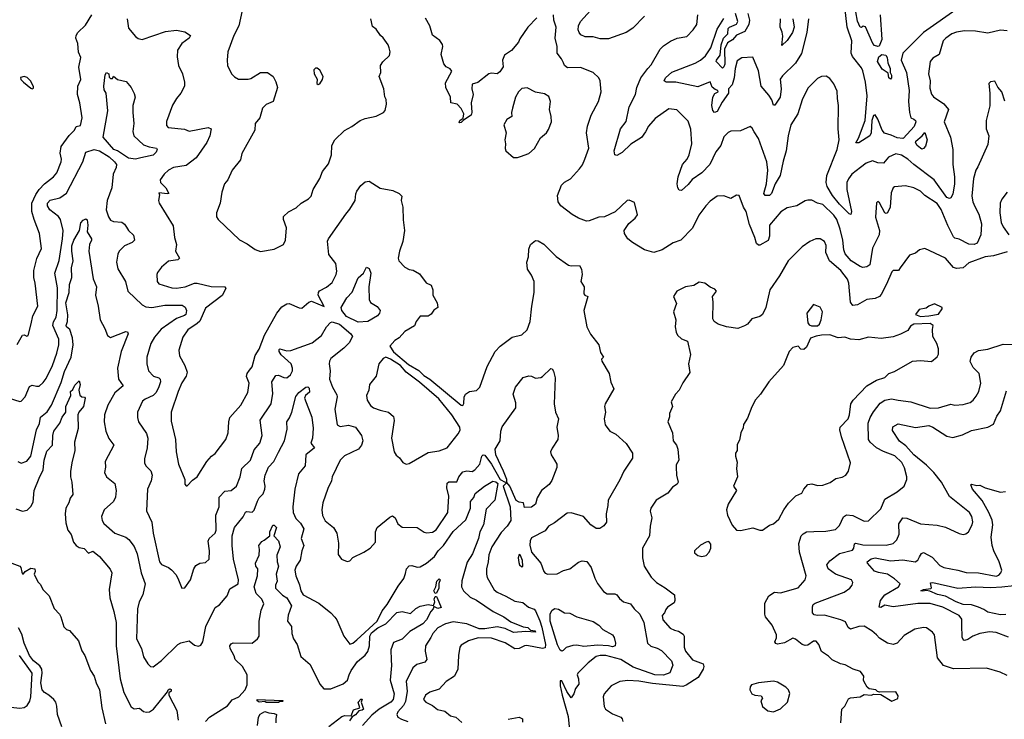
# Model space of a CAD drawing. Extents: x 1245432 to 1420865, y 606325 to 671314.
# Tile 207 of 256: x 1347784 to 1354944, y 630190 to 635279. Entities that reach past the tile are written whole.
import ezdxf

# ---------------------------------------------------------------- set-up
doc = ezdxf.new("R2010")
doc.units = 0

msp = doc.modelspace()

# ---------------------------------------------------------------- linework, layer by layer
at = {"layer": '0CON20XD'}
for points in [[(1354615, 635366.9), (1354355, 635184.6), (1354205.3, 635035), (1354194.7, 634985), (1354233.3, 634895), (1354252.8, 634765), (1354247.4, 634685), (1354253.3, 634603.3), (1354264.2, 634564.2), (1354286.2, 634555), (1354298.8, 634545), (1354301.2, 634535), (1354287.1, 634502.9), (1354211.7, 634418.3), (1354205, 634414), (1354165, 634418.9), (1354120, 634440), (1354072.5, 634452.5), (1354054.3, 634475), (1354025, 634556), (1354005, 634586.2), (1353993.3, 634583.3), (1353981.3, 634545), (1353975, 634456.7), (1353965, 634433.3), (1353885, 634384.3), (1353864.4, 634384.4), (1353883.8, 634416.2), (1353932, 634545), (1353945.2, 634725), (1353934.9, 634825), (1353915, 634906.5), (1353905, 634927.8), (1353840.6, 635010.6), (1353830.9, 635035), (1353836, 635125), (1353800, 635225), (1353781.4, 635395)], [(1347765, 632916.2), (1347805, 632983.8), (1347815, 632986.7), (1347835, 632976.7), (1347845, 632982.5), (1347867, 633067), (1347880, 633125), (1347914.4, 633195.6), (1347896.8, 633363.2), (1347886.5, 633405), (1347885.5, 633455.5), (1347907, 633543), (1347942.2, 633615), (1347928.5, 633725), (1347888.4, 633825), (1347872.8, 633885), (1347871.8, 633945), (1347901.3, 634008.7), (1347926.1, 634043.9), (1347964.7, 634085.3), (1348028.6, 634135), (1348054.2, 634165), (1348084.3, 634245.7), (1348087.1, 634265), (1348078, 634308), (1348085, 634356.7), (1348142.5, 634437.5), (1348182, 634475), (1348195, 634502.5), (1348225, 634510), (1348238.1, 634565), (1348221.5, 634675), (1348203.2, 634735), (1348206.9, 634795), (1348227.5, 634845), (1348213.8, 634933.8), (1348227.2, 635005), (1348212.2, 635042.2), (1348207.1, 635105), (1348192.5, 635145), (1348193.3, 635165), (1348205.6, 635185), (1348261.9, 635238.1), (1348308.5, 635315)], [(1349402.1, 635345), (1349376.9, 635233.1), (1349341.5, 635165), (1349298.1, 635045), (1349291.4, 634985), (1349294.4, 634945), (1349324.2, 634885), (1349344.5, 634864.5), (1349375, 634845.8), (1349445, 634845.8), (1349465, 634850.8), (1349535, 634895.6), (1349585, 634896), (1349626, 634865), (1349646.6, 634826.6), (1349657.5, 634785), (1349625.8, 634685), (1349575, 634661.4), (1349550, 634635), (1349529.2, 634565), (1349495.8, 634525), (1349492.9, 634475), (1349399.4, 634305), (1349390.3, 634259.7), (1349327.5, 634185), (1349296, 634115), (1349274, 634085), (1349254.4, 634025.6), (1349241.4, 633945), (1349215.7, 633875), (1349215.5, 633845), (1349226.7, 633825), (1349383, 633677), (1349438.6, 633648.6), (1349495, 633606.6), (1349535, 633593.3), (1349635, 633610), (1349702.5, 633645), (1349716.7, 633675), (1349722.9, 633765), (1349700.8, 633825), (1349702.3, 633847.7), (1349737.7, 633882.3), (1349795, 633910), (1349830, 633945), (1349883.2, 633976.8), (1349902, 633995), (1349917.1, 634045), (1349966.7, 634125), (1349986.3, 634173.7), (1350028.6, 634231.4), (1350051.4, 634295), (1350054.3, 634365), (1350074.6, 634405.4), (1350146.7, 634473.3), (1350198.8, 634501.2), (1350258.8, 634545), (1350295, 634559.2), (1350375, 634576.2), (1350430, 634605), (1350441.7, 634618.3), (1350451.2, 634665), (1350449.2, 634699.2), (1350438.6, 634718.6), (1350431.2, 634775), (1350398, 634865), (1350408.8, 634895), (1350408, 634945), (1350425, 634973.3), (1350472.3, 635017.7), (1350477.5, 635045), (1350470.8, 635075), (1350464, 635095), (1350426.8, 635146.8), (1350406.2, 635165), (1350375, 635211.2), (1350349.5, 635229.5), (1350336.8, 635285)], [(1354947, 634687), (1354925.7, 634755), (1354897.7, 634787.7), (1354875, 634832.5), (1354843, 634827), (1354830, 634815), (1354838.8, 634745), (1354838.3, 634651.7), (1354812.5, 634545), (1354812.5, 634485), (1354830, 634435), (1354825, 634370), (1354752.2, 634207.8), (1354736.5, 634185), (1354720.7, 634125), (1354707.5, 633995), (1354714, 633955), (1354729.7, 633919.7), (1354758, 633865), (1354777, 633795), (1354773.8, 633715), (1354746.2, 633653.8), (1354725, 633644.8), (1354685, 633647.1), (1354615, 633683.3), (1354585, 633690), (1354575, 633699.4), (1354532.2, 633782.2), (1354485, 633898.6), (1354455, 633941.1), (1354365, 633999.2), (1354335, 634031.4), (1354285.3, 634055.3), (1354225, 634070), (1354145, 634062.9), (1354134.7, 634055.3), (1354121.2, 634018.8), (1354114.1, 633915), (1354095, 633873.3), (1354085, 633868.8), (1354075, 633873.8), (1354035, 633947.5), (1354025, 633956.2), (1354015, 633947.5), (1354006.8, 633843.2), (1354036.4, 633745), (1354034.3, 633715), (1353985, 633616.2), (1353966.7, 633496.7), (1353945, 633482), (1353915, 633477.5), (1353895, 633482.9), (1353831.1, 633525), (1353786.9, 633575), (1353775.8, 633605), (1353769.8, 633675), (1353751, 633755), (1353725, 633825.5), (1353705, 633857.7), (1353625, 633934.4), (1353585, 633944.3), (1353545, 633966), (1353515, 633967.5), (1353495, 633960.8), (1353435, 633924), (1353365, 633910), (1353318.9, 633881.1), (1353236.7, 633785), (1353237.2, 633705), (1353226.2, 633673.8), (1353165, 633640), (1353155, 633639.4), (1353140.5, 633650.5), (1353130.3, 633695), (1353089.7, 633789.7), (1353066.2, 633885), (1353048.2, 633915), (1353015, 634000), (1352995, 634002), (1352955, 633978.8), (1352905, 633998), (1352855.8, 633994.2), (1352805, 633960), (1352772.5, 633925), (1352723, 633857), (1352676.9, 633763.1), (1352590.8, 633675), (1352534.5, 633655.5), (1352454.4, 633605.6), (1352395, 633586), (1352326, 633606), (1352238.9, 633658.9), (1352206.7, 633685), (1352181.2, 633725), (1352180, 633745), (1352212.7, 633797.3), (1352260, 633835), (1352275, 633860), (1352255, 633950), (1352216.4, 633966.4), (1352200, 633965), (1352115, 633882.2), (1352035.7, 633844.3), (1351995, 633843.1), (1351925, 633815.8), (1351905, 633814.2), (1351846.1, 633836.1), (1351801.6, 633861.6), (1351718, 633925), (1351698.8, 633955), (1351695, 634000), (1351722.9, 634075), (1351745, 634097.5), (1351788.3, 634121.7), (1351855.5, 634194.5), (1351877.4, 634222.6), (1351894.4, 634265.6), (1351922.9, 634345), (1351904.4, 634455), (1351913.1, 634505), (1351940, 634585), (1351992.9, 634685), (1352010.8, 634755), (1352005.8, 634835), (1351994, 634855), (1351953.8, 634895), (1351860.9, 634930.9), (1351767.6, 634927.6), (1351744.6, 634944.6), (1351736.9, 634965), (1351722.9, 634995), (1351692.2, 635035), (1351691.9, 635085), (1351678.6, 635145), (1351684.2, 635225), (1351668, 635275), (1351666.2, 635315)], [(1352328, 635305), (1352242.5, 635217.5), (1352193.8, 635186.2), (1352065, 635140.7), (1352005, 635140.7), (1351955, 635153.8), (1351895, 635153.6), (1351865, 635167.8), (1351851.8, 635185), (1351845.5, 635205), (1351847.5, 635235), (1351862.5, 635265), (1351958.5, 635371.5)], [(1354965, 635198.8), (1354915, 635203.6), (1354825, 635181.4), (1354734.7, 635194.7), (1354655, 635198.4), (1354595, 635188.8), (1354561.1, 635175), (1354517.8, 635145), (1354500, 635125), (1354470, 635025), (1354425, 634998.1), (1354404.7, 634975.3), (1354393.1, 634885), (1354403.5, 634835), (1354401.4, 634781.4), (1354415, 634736.2), (1354428.7, 634718.7), (1354505, 634668), (1354536.6, 634626.6), (1354505.7, 634535), (1354551.8, 634425), (1354569.4, 634335), (1354570.4, 634225), (1354582.2, 634135), (1354581.7, 634085), (1354570.3, 634009.8), (1354555, 633983.1), (1354545, 633978.2), (1354525, 633984.6), (1354433.3, 634115), (1354286.4, 634226.4), (1354240.9, 634265), (1354195, 634293.3), (1354155, 634304.4), (1354101.7, 634278.3), (1354065, 634235.8), (1354025, 634238.1), (1353985, 634251.5), (1353940, 634235), (1353897.5, 634205), (1353835.7, 634155), (1353809.5, 634120.5), (1353799.6, 634095), (1353798.9, 634045), (1353832.9, 633885), (1353827.3, 633862.7), (1353815, 633866), (1353745, 633937.5), (1353695, 634000.4), (1353655.9, 634065), (1353648.7, 634095), (1353653.2, 634146.8), (1353727.9, 634335), (1353741.9, 634405), (1353735.7, 634485), (1353738, 634655), (1353731.4, 634705), (1353729.1, 634759.1), (1353705, 634813.3), (1353675, 634851.2), (1353647.3, 634867.3), (1353614.3, 634865.7), (1353585, 634850), (1353515, 634782), (1353472.9, 634695), (1353441.5, 634595), (1353391.1, 634515), (1353371.5, 634435), (1353357.5, 634325), (1353335, 634250), (1353314.7, 634145), (1353278.1, 634085), (1353250, 634015), (1353235, 634000), (1353205, 634001.2), (1353196, 634016), (1353213.1, 634085), (1353224.7, 634185), (1353216.7, 634245), (1353156.8, 634415), (1353123.7, 634463.7), (1353110.3, 634490.3), (1353095, 634503.3), (1353025, 634470), (1352955, 634467.5), (1352935, 634459.2), (1352905, 634428), (1352881.2, 634365), (1352845, 634316.9), (1352803.1, 634226.9), (1352744.3, 634165.7), (1352672.9, 634117.1), (1352645, 634081.4), (1352595, 634036.2), (1352579.3, 634039.3), (1352570, 634055), (1352565.8, 634085), (1352571.1, 634135), (1352604.6, 634225.4), (1352636.7, 634265), (1352652.2, 634295), (1352672.1, 634375), (1352663.6, 634483.6), (1352645, 634540), (1352562.9, 634622.9), (1352505, 634630), (1352405, 634561.4), (1352356.7, 634505), (1352334.2, 634464.2), (1352305, 634423.1), (1352227.6, 634372.4), (1352165, 634314), (1352125, 634290), (1352112.5, 634295), (1352106.2, 634325), (1352152.5, 634485), (1352192.6, 634537.4), (1352216.1, 634645), (1352261.5, 634735), (1352272.3, 634785), (1352301.2, 634855), (1352350.5, 634925), (1352375, 634950), (1352442.2, 635065), (1352465, 635090), (1352517, 635123), (1352565, 635144.3), (1352635, 635155.8), (1352681.4, 635205), (1352706.9, 635245), (1352715.7, 635314.3)], [(1352895, 634926.4), (1352849.2, 634975), (1352849.5, 634985), (1352878.1, 635021.9), (1352885.7, 635095.7), (1352902.6, 635145), (1352932.2, 635175), (1352934.8, 635215.2), (1352945, 635225.6), (1352995, 635247.3), (1353006.1, 635265), (1352988.3, 635325)], [(1353077.7, 635325), (1353091.5, 635275), (1353086.9, 635245), (1353056.3, 635193.7), (1352995, 635166.5), (1352967, 635133), (1352930.2, 635109.8), (1352907.7, 635065), (1352911, 634955), (1352905, 634936.1), (1352895, 634926.4)], [(1354041.6, 635315), (1354051.8, 635135), (1354033.5, 635086.5), (1354023, 635083), (1353998.8, 635091.2), (1353987.6, 635105), (1353935, 635226.2), (1353917, 635233), (1353905, 635221.2), (1353895, 635224.3), (1353875, 635267.5), (1353863, 635335)], [(1348564.6, 635285), (1348575, 635218), (1348625, 635155.8), (1348645, 635141.9), (1348675, 635134.5), (1348845, 635193.1), (1348925, 635203.6), (1348985, 635191.5), (1349026.2, 635165), (1349016.9, 635145), (1348962.1, 635105), (1348932.3, 635057.7), (1348927.6, 635007.6), (1348938, 634945), (1348967.5, 634885), (1348981.9, 634825), (1348981.4, 634795), (1348955.7, 634745), (1348923.3, 634706.7), (1348895, 634656.7), (1348852.2, 634537.8), (1348850.3, 634510.3), (1348863.8, 634493.8), (1348982.1, 634482.1), (1349015, 634467.1), (1349155, 634494.2), (1349175.8, 634485), (1349166.9, 634435), (1349144.2, 634385), (1349066.3, 634273.7), (1348995, 634218.9), (1348902.5, 634205), (1348865, 634185.6), (1348833.1, 634155), (1348805.7, 634115), (1348807.1, 634095), (1348845.5, 634055), (1348868, 634015), (1348858.6, 634011.4), (1348795, 634020), (1348800, 634005), (1348794, 633965), (1348797.5, 633945), (1348900.1, 633780.1), (1348908.9, 633695), (1348923.5, 633645), (1348916.5, 633595), (1348946.2, 633545), (1348933.4, 633533.4), (1348865, 633523.8), (1348815, 633480), (1348785, 633440.5), (1348780.3, 633425), (1348783.1, 633375), (1348795, 633357.5), (1348888.8, 633328.8), (1348925, 633325.7), (1348988, 633335), (1349055, 633362.1), (1349075, 633363.6), (1349175, 633339.1), (1349275, 633337.1), (1349282, 633325), (1349256.3, 633273.7), (1349135, 633180.9), (1349092.8, 633087.2), (1349075, 633068.4), (1349007.4, 633022.6), (1348970.9, 632969.1), (1348939.6, 632875), (1348945.5, 632835), (1348984.2, 632764.2), (1349000.4, 632715), (1348993.2, 632686.8), (1348961.7, 632638.3), (1348935, 632573.8), (1348886.2, 632425), (1348885, 632360), (1348917.1, 632225), (1348922.5, 632135), (1348938.6, 632045), (1348984, 631935), (1348985, 631900), (1348995, 631887.5), (1349001.7, 631888.3), (1349040.3, 631929.7), (1349073.8, 631955), (1349145, 632066), (1349178.8, 632105), (1349205, 632124), (1349281.9, 632225), (1349300.6, 632275), (1349303.6, 632355), (1349311.8, 632385), (1349392.2, 632475), (1349442.4, 632567.6), (1349451.5, 632635), (1349432.5, 632685), (1349437.1, 632705), (1349455, 632728.9), (1349474.4, 632755), (1349495, 632836.7), (1349525, 632883.8), (1349564.8, 632985.2), (1349653.6, 633145), (1349690.4, 633189.6), (1349725, 633212), (1349744.1, 633215.9), (1349815, 633184), (1349835, 633182), (1349885, 633225.6), (1349905, 633232.9), (1349996.8, 633193.2), (1349954.2, 633275), (1349955.8, 633295), (1349963.5, 633306.5), (1350015, 633332.9), (1350055, 633367.5), (1350085.7, 633425), (1350090.9, 633449.1), (1350081.9, 633505), (1350030.7, 633570.7), (1350021.9, 633668.1), (1350028, 633685), (1350155.4, 633864.6), (1350185, 633901.2), (1350222.9, 633965), (1350226.8, 634013.2), (1350235, 634031.2), (1350265, 634073.8), (1350295, 634098.8), (1350325, 634103.3), (1350405, 634053.8), (1350497.7, 634037.7), (1350542.5, 634015), (1350562.5, 633995), (1350556.7, 633965), (1350570, 633915), (1350572.4, 633822.4), (1350582.2, 633745), (1350570, 633665), (1350544.6, 633595.4), (1350535.7, 633545), (1350540, 633525), (1350585, 633480), (1350615, 633462.5), (1350645, 633456.7), (1350690.5, 633430.5), (1350738.8, 633365), (1350775, 633347.5), (1350787.1, 633315), (1350788.1, 633275), (1350818.7, 633218.7), (1350824.3, 633185.7), (1350794, 633166), (1350775, 633138.1), (1350755, 633122.5), (1350695, 633121.9), (1350666.6, 633083.4), (1350655, 633051.2), (1350585, 633012), (1350543.3, 632965), (1350511.2, 632945), (1350476, 632905), (1350502.2, 632862.2), (1350611.7, 632771.7), (1350685, 632726.7), (1350721.4, 632691.4), (1350765.8, 632665), (1350994.6, 632475), (1351006.1, 632473.9), (1351013.6, 632486.4), (1351015, 632532.5), (1351026, 632555), (1351054.4, 632575.6), (1351105, 632581.2), (1351130, 632605), (1351183.4, 632756.6), (1351240, 632865), (1351276.7, 632905), (1351365, 632968.8), (1351435, 632986.7), (1351475, 633023.3), (1351495.9, 633084.1), (1351507.9, 633195), (1351524.2, 633295), (1351523.8, 633375), (1351505, 633420), (1351476, 633465), (1351471.9, 633515), (1351483.8, 633555), (1351485, 633610), (1351497.5, 633645), (1351535, 633672.5), (1351555, 633670), (1351595, 633646), (1351685.7, 633555.7), (1351774.5, 633494.5), (1351795, 633488.2), (1351855, 633490.6), (1351870, 633465), (1351873.1, 633425), (1351864.2, 633375), (1351887.5, 633335), (1351886.2, 633285), (1351894.2, 633274.2), (1351916, 633265), (1351887, 633163), (1351908.9, 633045), (1351935, 632992.5), (1351995.8, 632915), (1352008.3, 632858.3), (1352030, 632825), (1352015, 632810), (1352016.2, 632795), (1352069.6, 632705)], [(1351545, 635293.5), (1351477.6, 635225), (1351420.5, 635139.5), (1351410.8, 635115), (1351359.5, 635055), (1351309.4, 635020.6), (1351294.8, 634985.2), (1351299.4, 634935), (1351275, 634900.3), (1351255, 634885.3), (1351215, 634890.5), (1351194.3, 634885.7), (1351115, 634822.7), (1351075, 634811.2), (1351070.4, 634775), (1351081.5, 634735), (1351066.6, 634673.4), (1351071.1, 634605), (1351066, 634584), (1351011.1, 634548.9), (1350995, 634531.4), (1350978.3, 634528.3), (1350983.3, 634545), (1351008.3, 634561.7), (1351012.7, 634595), (1350995, 634631.9), (1350964.3, 634665.7), (1350919.4, 634675), (1350915.3, 634715.3), (1350882, 634785), (1350881.1, 634818.9), (1350925.3, 634905.3), (1350915, 634922), (1350885, 634936.7), (1350868.3, 634958.3), (1350847.9, 635025), (1350860.8, 635085), (1350857.5, 635097.5), (1350838.3, 635128.3), (1350786.4, 635166.4), (1350766.9, 635235), (1350735, 635290)], [(1353520, 635285), (1353507.8, 635185), (1353467.7, 635032.3), (1353425, 634963.3), (1353330.4, 634869.6), (1353314.4, 634845.6), (1353320.5, 634775), (1353314.2, 634715), (1353275, 634657.5), (1353265, 634657.5), (1353252.2, 634695), (1353231.2, 634731.2), (1353174.9, 634794.9), (1353155, 634908), (1353115, 635006.2), (1353035, 635000.8), (1353001.5, 634978.5), (1352986.9, 634925), (1352980, 634855), (1352964.3, 634805), (1352938.8, 634775), (1352937.1, 634745), (1352891.4, 634678.6), (1352855, 634612), (1352835, 634604.3), (1352825, 634618), (1352817.9, 634655), (1352824.6, 634715), (1352838.6, 634741.4), (1352862.5, 634755), (1352860, 634765), (1352840.8, 634770.8), (1352819.3, 634789.3), (1352805, 634826), (1352715, 634790.8), (1352555, 634825.7), (1352484.1, 634824.1), (1352471.2, 634835), (1352480, 634855), (1352525, 634897.8), (1352695, 634961.8), (1352735, 634984.7), (1352771.8, 635015), (1352810, 635075), (1352855, 635210), (1352905, 635288)], [(1353405.2, 635285), (1353415.3, 635225), (1353403.2, 635185), (1353365, 635128.2), (1353325, 635092), (1353331.9, 635158.1), (1353328.2, 635188.2), (1353314.3, 635225), (1353316.3, 635286.3)], [(1354115, 634846), (1354104.6, 634855), (1354098.9, 634888.9), (1354055, 634918.6), (1354020.9, 634975), (1354031.8, 635008.2), (1354053.9, 635026.1), (1354080.9, 635020.9), (1354091.4, 635005), (1354096.9, 634965), (1354114.5, 634925), (1354113.8, 634895), (1354123.1, 634875), (1354124.2, 634855.8), (1354115, 634846)], [(1348624.7, 634265.3), (1348575, 634271.9), (1348495, 634324.9), (1348467.8, 634335), (1348389.6, 634425), (1348423.8, 634615), (1348411.4, 634745), (1348398.7, 634768.7), (1348394.6, 634794.6), (1348405, 634877.5), (1348415, 634893.8), (1348431.2, 634885), (1348435, 634860), (1348445, 634850), (1348458.3, 634851.7), (1348465, 634867.5), (1348493.8, 634843.8), (1348558.3, 634828.3), (1348593.3, 634785), (1348615, 634742.5), (1348622.5, 634715), (1348607.1, 634655), (1348605.5, 634605), (1348612.8, 634525), (1348607.2, 634465), (1348613.6, 634435), (1348685, 634368.8), (1348725, 634353.9), (1348777.5, 634345), (1348783.8, 634335), (1348775.7, 634315), (1348755, 634293.1), (1348699.5, 634280.5), (1348665, 634273.1), (1348624.7, 634265.3)], [(1349955, 634807.5), (1349965, 634812.5), (1349986.7, 634845), (1349990, 634865), (1349965, 634912.5), (1349946.7, 634926.7), (1349935, 634927.5), (1349923.3, 634915), (1349923.8, 634885), (1349946.4, 634846.4), (1349943.9, 634813.9), (1349955, 634807.5)], [(1347875, 634776.2), (1347885, 634780), (1347883.6, 634793.6), (1347861.2, 634835), (1347838.8, 634858.8), (1347815, 634866), (1347790.5, 634859.5), (1347791.9, 634845), (1347811.1, 634825), (1347865, 634781.9), (1347875, 634776.2)], [(1351403.6, 634276.4), (1351425, 634284), (1351485, 634306.7), (1351528.3, 634341.7), (1351569.7, 634420.3), (1351613.3, 634456.7), (1351630.2, 634479.8), (1351650, 634535), (1351648.6, 634575), (1351636.9, 634625), (1351644.2, 634685), (1351631.4, 634721.4), (1351599.7, 634739.7), (1351535, 634751.2), (1351473.6, 634783.6), (1351435, 634777.5), (1351410, 634755), (1351390, 634715), (1351366.2, 634635), (1351360, 634605), (1351362.5, 634575), (1351325, 634552.5), (1351303.3, 634515), (1351320, 634455), (1351312.2, 634405), (1351316.9, 634375), (1351313.1, 634343.1), (1351318.8, 634325), (1351375, 634277.5), (1351403.6, 634276.4)], [(1354345, 634337.5), (1354335, 634343.3), (1354310, 634365), (1354297.5, 634385), (1354300, 634395), (1354347.5, 634435), (1354365, 634457.5), (1354382, 634405), (1354371.7, 634358.3), (1354355, 634342.5), (1354345, 634337.5)], [(1347705.8, 632525.8), (1347785, 632501.2), (1347795, 632504), (1347822.5, 632535), (1347855, 632610.8), (1347875, 632621.4), (1347905, 632612.5), (1347925, 632614.3), (1347955, 632640), (1347975, 632669.2), (1348021.8, 632765), (1348054.5, 632854.5), (1348069.3, 632915), (1348068, 632955), (1348024, 633055), (1348028.9, 633081.1), (1348049.7, 633115), (1348057, 633163), (1348058.3, 633328.3), (1348038.2, 633435), (1348071.7, 633528.3), (1348095, 633684.2), (1348100.5, 633745), (1348080, 633825), (1348065, 633847.5), (1348001.8, 633895), (1347985.4, 633925), (1347985.5, 633945), (1348005, 633967.1), (1348075.6, 633984.4), (1348123.6, 634016.4), (1348243.2, 634245), (1348264.3, 634315), (1348324, 634336), (1348365, 634324.2), (1348435, 634281.2), (1348473.8, 634245), (1348486.6, 634225), (1348485.2, 634205), (1348463.6, 634155), (1348454.4, 634055), (1348419.2, 633965), (1348411.5, 633895), (1348429.4, 633845), (1348445, 633822), (1348465, 633811.4), (1348525.6, 633805.6), (1348545, 633792), (1348559.5, 633769.5), (1348574.2, 633745), (1348610.9, 633710.9), (1348619.2, 633675), (1348600.6, 633659.4), (1348545.3, 633634.7), (1348507.1, 633595), (1348497.2, 633572.8), (1348488.1, 633515), (1348497.4, 633467.4), (1348552.9, 633375), (1348570, 633305), (1348674.6, 633204.6), (1348701.1, 633191.1), (1348745, 633185.4), (1348837.8, 633202.2), (1348965, 633201.5), (1348987.5, 633187.5), (1348996, 633165), (1348990.8, 633135), (1348982.6, 633127.4), (1348925, 633106.2), (1348812.3, 633027.7), (1348765, 632970.8), (1348737.8, 632925), (1348709.1, 632825), (1348708.2, 632775), (1348720.5, 632725), (1348756.5, 632686.5), (1348794.6, 632674.6), (1348805.6, 632665), (1348806.9, 632645), (1348795, 632607.5), (1348775, 632568.6), (1348754.3, 632545), (1348695, 632519.4), (1348676.3, 632503.7), (1348640, 632425), (1348640, 632385), (1348648.1, 632355), (1348705, 632270), (1348715.5, 632235), (1348711.1, 632165), (1348690.6, 632085), (1348690, 632055), (1348700.8, 632035), (1348737.3, 631997.3), (1348746.7, 631965), (1348739.5, 631925), (1348713.1, 631865), (1348706.6, 631706.6), (1348744.5, 631625), (1348754.6, 631545), (1348799.5, 631335), (1348815, 631315.6), (1348865, 631295.7), (1348888, 631278), (1348920.5, 631240.5), (1348938.8, 631205), (1348963.6, 631143.6), (1348985, 631147.5), (1349026, 631205), (1349050, 631285), (1349065, 631310), (1349093, 631327), (1349135, 631331.2), (1349161.2, 631355), (1349164.4, 631415), (1349154.5, 631485), (1349162.5, 631505), (1349204.4, 631545), (1349213.5, 631565), (1349209.3, 631675), (1349234.6, 631735), (1349233.1, 631805), (1349275, 631848.6), (1349322.5, 631855), (1349360, 631885), (1349386.4, 631953.6), (1349398.2, 632015), (1349462.2, 632075), (1349489.4, 632150.6), (1349530.3, 632199.7), (1349545.6, 632255), (1349531.4, 632365), (1349611.9, 632485), (1349625, 632560), (1349616.4, 632645), (1349645, 632690.6), (1349665, 632693.6), (1349705, 632675.5), (1349725, 632673.3), (1349753.1, 632695), (1349766.9, 632725), (1349767.5, 632745), (1349756.8, 632775), (1349685, 632840.9), (1349670, 632865), (1349669.3, 632880.7), (1349676, 632884), (1349725, 632871.1), (1349755, 632872.1), (1349910.4, 632929.6), (1349978.9, 632981.1), (1350014.6, 633045), (1350043.1, 633076.9), (1350055, 633081.9), (1350109.8, 633065), (1350190.5, 632995), (1350202.5, 632975), (1350180.3, 632929.7), (1350140.8, 632889.2), (1350046.9, 632815), (1350036.7, 632795), (1350033.5, 632775), (1350041.2, 632725), (1350036.7, 632665), (1350057.5, 632605), (1350090.2, 632550.2), (1350091.6, 632535), (1350076, 632445), (1350092.6, 632332.6), (1350115, 632320), (1350175, 632329.2), (1350226.2, 632316.2), (1350269.2, 632255), (1350278.1, 632215), (1350270, 632185), (1350247.3, 632155), (1350145, 632105.6), (1350114.4, 632075), (1350055.7, 631955), (1350050.6, 631925), (1350025, 631870), (1349988.6, 631765), (1349980.6, 631715), (1349985, 631672.5), (1350005, 631634), (1350064.4, 631584.4), (1350090.8, 631545), (1350101.2, 631471.2), (1350098.8, 631388.8), (1350124.1, 631354.1), (1350165, 631338.8), (1350185, 631343.8), (1350205, 631366.2), (1350286.7, 631405), (1350332.5, 631435), (1350370.6, 631479.4), (1350372, 631555), (1350382.5, 631585), (1350475, 631661.4), (1350495, 631670), (1350514.2, 631655), (1350532.2, 631612.2), (1350565, 631587.5), (1350673.9, 631586.1), (1350725, 631552), (1350745, 631545.8), (1350785, 631551.9), (1350812, 631568), (1350897.9, 631695), (1350905.4, 631814.6), (1350888.5, 631875), (1350893, 631907), (1350905, 631917.1), (1350961.5, 631918.5), (1350977.1, 631955), (1351005, 631990.9), (1351035, 631997.5), (1351075, 631992.2), (1351094.3, 632005), (1351128.5, 632045), (1351144.6, 632105.4), (1351153.8, 632115), (1351165, 632111.1), (1351215.7, 632045.7), (1351277.5, 631935), (1351315, 631916.4), (1351325, 631918.8), (1351325.9, 631935), (1351300.9, 631995), (1351247.2, 632115), (1351241.6, 632155), (1351277.5, 632215), (1351282.9, 632287.1), (1351292.9, 632317.1), (1351391.8, 632455), (1351392.4, 632492.4), (1351372.5, 632555), (1351390, 632605), (1351445, 632676.2), (1351485, 632688), (1351505, 632685.7), (1351535, 632671.2), (1351572.3, 632677.7), (1351585.9, 632684.1), (1351645, 632741.2), (1351655, 632740), (1351665, 632722.5), (1351677.1, 632675), (1351670, 632485), (1351680.9, 632425), (1351701.4, 632375), (1351690.6, 632315), (1351700, 632255), (1351695.7, 632225.7), (1351655, 632163.1), (1351644.7, 632135), (1351648.9, 632115), (1351672.8, 632075), (1351688.4, 632045), (1351689.2, 632020.8), (1351652.6, 631927.4), (1351632.7, 631897.3), (1351578.9, 631855), (1351547.7, 631802.3), (1351535.6, 631755), (1351506.4, 631733.6), (1351455, 631730), (1351446.2, 631765), (1351415, 631769.3), (1351395, 631782.6), (1351348.4, 631885), (1351325, 631913.3), (1351299.2, 631885), (1351349.5, 631735), (1351355, 631636.7), (1351327.5, 631595), (1351285, 631550), (1351216.2, 631445), (1351195, 631386.7), (1351191.3, 631335), (1351178.2, 631285), (1351177.3, 631245), (1351182, 631222), (1351232.9, 631132.9), (1351255, 631115.6), (1351318, 631085), (1351385, 631049.2), (1351441.2, 631041.2), (1351482.9, 631005), (1351525, 630990.4), (1351535, 630980), (1351566.7, 630906.7), (1351580, 630860), (1351607.4, 630735), (1351605, 630710.4), (1351585, 630704.8), (1351472, 630728), (1351455, 630726), (1351415, 630705.4), (1351385, 630703.9), (1351315, 630747.3), (1351215, 630780.9), (1351118.1, 630781.9), (1351047.9, 630762.1), (1350995, 630729.2), (1350984.5, 630715.5), (1350974.6, 630655), (1350970, 630555), (1350946.6, 630503.4), (1350884.7, 630465.3), (1350835, 630409.2), (1350765, 630386.7), (1350734.3, 630365), (1350720.8, 630335), (1350736.7, 630315), (1350785, 630290), (1350821.1, 630261.1), (1350875, 630248.9), (1350915.5, 630215.5), (1350955, 630206.5), (1350997.6, 630167.6)], [(1354965, 634023.8), (1354925, 633973.8), (1354912.5, 633945), (1354911.4, 633875), (1354921.4, 633805), (1354935, 633771.2), (1354975.8, 633715)], [(1347770, 632065), (1347795, 632054.2), (1347835, 632067.5), (1347865, 632103.8), (1347904.8, 632295), (1347927.1, 632342.9), (1347935, 632387.5), (1347982.5, 632427.5), (1348014.3, 632475.7), (1348085, 632640), (1348108.7, 632721.3), (1348158.6, 632825), (1348173.1, 632915), (1348166.4, 632965), (1348147.7, 633025), (1348124.7, 633045), (1348121.6, 633055), (1348130.7, 633085), (1348133.1, 633133.1), (1348119.4, 633220.6), (1348143.5, 633295), (1348146.4, 633353.6), (1348161.5, 633405), (1348160.9, 633475), (1348171.9, 633525), (1348162.8, 633595), (1348163.9, 633635), (1348176.9, 633675), (1348219.6, 633745), (1348229.1, 633800.9), (1348245, 633821.4), (1348265, 633830), (1348273.3, 633823.3), (1348280, 633785), (1348273.6, 633735), (1348305.7, 633685), (1348306.7, 633675), (1348290.5, 633645), (1348287.5, 633595), (1348318.1, 633395), (1348342.3, 633335), (1348334.6, 633274.6), (1348355.4, 633195.4), (1348369.5, 633095), (1348401.9, 633031.9), (1348422.2, 632982.2), (1348445, 632966.4), (1348555, 633010), (1348567.8, 633007.8), (1348571.4, 632995), (1348522.1, 632865), (1348494, 632745), (1348502.5, 632665), (1348535.7, 632615), (1348475, 632564), (1348424.4, 632475), (1348401.1, 632405), (1348398.1, 632355), (1348410.6, 632285), (1348431.7, 632231.7), (1348467.5, 632185), (1348405.7, 632065), (1348408.1, 632025), (1348400, 631985), (1348415, 631954), (1348474.3, 631905), (1348485.6, 631855), (1348481.1, 631805), (1348465.6, 631775), (1348397.1, 631715), (1348378, 631665), (1348383.9, 631636.1), (1348395.8, 631615), (1348475, 631544.4), (1348555, 631514.5), (1348577.6, 631497.6), (1348616.2, 631446.2), (1348638.7, 631395), (1348666.3, 631256.3), (1348695.5, 631175), (1348678.2, 631095), (1348651.2, 631045), (1348639.1, 630995), (1348633.1, 630775), (1348670, 630705), (1348684.2, 630645), (1348715, 630593.8), (1348735, 630574.2), (1348755, 630572.9), (1348765, 630578.6), (1348815, 630617.5), (1348933.3, 630735), (1348955, 630747.3), (1349015, 630761.1), (1349055, 630729.2), (1349085, 630722), (1349101.2, 630728.8), (1349115, 630753.3), (1349136.9, 630865), (1349205, 631002.5), (1349235.9, 631024.1), (1349292.5, 631087.5), (1349311.7, 631138.3), (1349373, 631177), (1349375.5, 631205), (1349337.9, 631355), (1349328.9, 631455), (1349328.9, 631525), (1349344.8, 631585.2), (1349408, 631662), (1349425, 631696.9), (1349435, 631701.2), (1349475, 631697.8), (1349489.1, 631710.9), (1349511.8, 631778.2), (1349525, 631801.1), (1349555, 631831.1), (1349567.4, 631865), (1349569.7, 631885), (1349561.8, 631925), (1349568.9, 631965), (1349593.9, 632025), (1349632.7, 632065), (1349664.5, 632134.5), (1349710, 632215), (1349728.5, 632301.5), (1349725.6, 632355), (1349746.3, 632383.7), (1349762.9, 632425), (1349791, 632539), (1349813.5, 632566.5), (1349865, 632605.3), (1349879.3, 632609.3), (1349888.2, 632598.2), (1349889.8, 632570.2), (1349861.1, 632545), (1349854.4, 632525), (1349907.6, 632387.6), (1349918.3, 632308.3), (1349913.5, 632235), (1349899.5, 632199.5), (1349926.2, 632165), (1349864.4, 632115), (1349860, 632035), (1349810.9, 631975), (1349783.3, 631865), (1349770.7, 631735), (1349772.8, 631695), (1349791.5, 631651.5), (1349826.1, 631616.1), (1349849.6, 631575), (1349830, 631505), (1349850.5, 631455), (1349835.5, 631415), (1349822.7, 631347.3), (1349793.3, 631305), (1349785.5, 631275), (1349790.9, 631235), (1349817.9, 631167.9), (1349827.5, 631125), (1349845.7, 631095.7), (1349958, 631035), (1350045, 630966), (1350075, 630933.8), (1350089.2, 630915), (1350140, 630795), (1350185, 630737.5), (1350205, 630743.3), (1350235, 630767.5), (1350382.4, 630905), (1350419.5, 630980.5), (1350455, 631024.4), (1350535, 631160), (1350575.8, 631215), (1350589.6, 631250.4), (1350596.2, 631283.8), (1350615, 631307.1), (1350635, 631310), (1350675, 631297.1), (1350695, 631299.2), (1350741.2, 631325), (1350801.2, 631375), (1350826.2, 631415), (1350865.5, 631454.5), (1350935, 631555.5), (1351027.9, 631642.1), (1351061.7, 631725), (1351063, 631775), (1351085, 631803.4), (1351096.4, 631833.6), (1351163.9, 631886.1), (1351225, 631922.6), (1351245, 631917.6), (1351260.2, 631905), (1351239.2, 631785), (1351175, 631720), (1351157.3, 631605), (1351129.2, 631555), (1351118.8, 631505), (1351076.5, 631395), (1351037.8, 631332.2)], [(1354965, 633590.6), (1354865, 633561.5), (1354803.3, 633555), (1354685, 633509.4), (1354645, 633474.3), (1354595, 633468.6), (1354575, 633477.1), (1354515, 633545.6), (1354365, 633614.2), (1354327.5, 633605), (1354298.3, 633581.7), (1354255, 633566), (1354187.1, 633475), (1354174.2, 633455.8), (1354135, 633455.8), (1354125, 633446), (1354086.5, 633355), (1354049.3, 633280.7), (1354035.4, 633264.6), (1354005, 633250.6), (1353945, 633243.5), (1353875, 633205.6), (1353841.2, 633201.2), (1353825.6, 633225), (1353813.2, 633363.2), (1353802.6, 633392.6), (1353755.6, 633455), (1353671.9, 633525), (1353646, 633585), (1353647, 633637), (1353636.2, 633665), (1353605, 633685.7), (1353572.5, 633685), (1353528.8, 633665), (1353473.6, 633626.4), (1353372.5, 633525), (1353309.4, 633415), (1353237.8, 633315), (1353210.6, 633185), (1353185, 633133.8), (1353165, 633119.2), (1353107.9, 633102.1), (1353076.2, 633065), (1353055, 633051.2), (1353005, 633032.9), (1352924.3, 633045.7), (1352863.8, 633063.8), (1352834.3, 633084.3), (1352823.4, 633103.4), (1352825.6, 633225), (1352820.8, 633265), (1352850, 633305), (1352838.3, 633318.3), (1352803.9, 633333.9), (1352765, 633363.8), (1352725, 633368.8), (1352685, 633346), (1352625, 633336.9), (1352561.2, 633305), (1352538, 633265), (1352560, 633215), (1352538, 633155), (1352553.8, 633095), (1352551.2, 633045), (1352557, 633007), (1352567.5, 632985), (1352595, 632957.5), (1352640.7, 632940.7), (1352661.2, 632845), (1352646, 632775), (1352657.3, 632712.7), (1352605, 632636.7), (1352580, 632585), (1352552.5, 632555), (1352520.7, 632499.3), (1352530, 632465), (1352508.8, 632415), (1352509.3, 632390.7), (1352496.7, 632355), (1352530.8, 632275), (1352535.9, 632215.9), (1352560, 632185), (1352570, 632155), (1352576, 632075), (1352558.3, 632041.7), (1352556.2, 632025), (1352560, 631965), (1352572.5, 631915), (1352565, 631900), (1352530.7, 631879.3), (1352495.7, 631835), (1352411.4, 631785), (1352372.2, 631725), (1352369.2, 631705), (1352380.8, 631655), (1352368.6, 631595), (1352364.4, 631525.6), (1352313.3, 631435), (1352312.9, 631365), (1352324.6, 631304.6), (1352374.6, 631224.6), (1352414.6, 631184.6), (1352477.8, 631147.8), (1352546.2, 631095), (1352548.8, 631055), (1352542.3, 631037.7), (1352493.3, 631005), (1352481.7, 630988.3), (1352473.3, 630965), (1352455.7, 630944.3), (1352461.4, 630915), (1352513.4, 630853.4), (1352545, 630838), (1352575, 630832), (1352609.1, 630809.1), (1352616.2, 630795), (1352614.5, 630715), (1352625, 630686.7), (1352675, 630621.9), (1352752.8, 630592.8), (1352759.5, 630575), (1352754.4, 630555), (1352716.7, 630495), (1352630.6, 630439.4), (1352605, 630430), (1352385, 630450.5), (1352285, 630467.8), (1352205, 630471.9), (1352147.5, 630465), (1352085, 630434), (1352035, 630376.7), (1352026, 630355), (1352033.5, 630283.5), (1352044.6, 630264.6), (1352095, 630230), (1352155.9, 630205.9), (1352165.4, 630195), (1352170, 630175)], [(1350245, 633079.3), (1350160.5, 633120.5), (1350126.7, 633165), (1350120.4, 633185), (1350161.4, 633255), (1350201.7, 633298.3), (1350245, 633400.8), (1350284.3, 633435.7), (1350305, 633480), (1350325, 633470), (1350336.9, 633435), (1350323.1, 633335), (1350324.2, 633245), (1350335, 633221.2), (1350383, 633193), (1350403.8, 633165), (1350400, 633145), (1350386.2, 633125), (1350315, 633083.1), (1350245, 633079.3)], [(1353541.7, 633051.7), (1353585, 633052.5), (1353598.8, 633065), (1353611.2, 633095), (1353620.8, 633155), (1353605, 633188.8), (1353555, 633207.5), (1353508.8, 633145), (1353513.8, 633075), (1353525, 633060), (1353541.7, 633051.7)], [(1354335, 633119.5), (1354395, 633124), (1354465, 633137.5), (1354492.5, 633175), (1354492.5, 633185), (1354435, 633211.2), (1354393.9, 633196.1), (1354375, 633180), (1354325, 633171.2), (1354297.5, 633135), (1354335, 633119.5)], [(1353025, 631563.8), (1353115, 631583.8), (1353165, 631566.2), (1353185, 631566.7), (1353235, 631602.5), (1353265, 631612.5), (1353305, 631646.2), (1353340, 631715), (1353375, 631762.9), (1353428.8, 631815), (1353471.2, 631835), (1353486, 631865), (1353515, 631897.5), (1353545, 631902), (1353585, 631890.6), (1353625, 631892.9), (1353677.7, 631912.3), (1353718.3, 631941.7), (1353765, 631950.6), (1353791.2, 631965), (1353810, 631995), (1353824.2, 632055), (1353758.8, 632245), (1353747.3, 632295), (1353748.9, 632315), (1353807.3, 632375), (1353817.3, 632405), (1353828.5, 632485), (1353845, 632512.2), (1353945, 632616.9), (1354015, 632656.7), (1354075, 632677.1), (1354105, 632705.8), (1354145, 632720.8), (1354275, 632794.2), (1354335, 632801.2), (1354415, 632794), (1354455, 632826.7), (1354464.3, 632845.7), (1354465.8, 632885), (1354453.9, 632923.9), (1354423.8, 632975), (1354420.8, 633025), (1354425.8, 633055.8), (1354405, 633070), (1354285, 633065.6), (1354261.3, 633048.7), (1354241.7, 633018.3), (1354188.7, 632991.3), (1354135, 632972.5), (1354048.8, 632961.2), (1353955, 632970), (1353885, 632951.4), (1353825.6, 632955.6), (1353785, 632969.4), (1353735, 632965.8), (1353675, 632986.9), (1353615, 632985.6), (1353575, 632977.8), (1353535, 632962), (1353505, 632896.7), (1353485, 632881.2), (1353465, 632883.3), (1353445, 632903.3), (1353406.4, 632893.6), (1353380, 632865), (1353363.3, 632825), (1353337.3, 632762.7), (1353231.2, 632645), (1353170, 632555), (1353134.2, 632515), (1353107, 632463), (1353075, 632380), (1353047.5, 632335), (1353045, 632310), (1353026.7, 632275), (1353018.3, 632221.7), (1353001.7, 632188.3), (1353001.2, 632145), (1352990, 632125), (1352988.8, 632105), (1353001.7, 632061.7), (1352996.7, 632015), (1353003.8, 631955), (1352973.3, 631885), (1352996.2, 631855), (1352934.4, 631755), (1352924.2, 631715), (1352930, 631675), (1352965, 631603.3), (1352995, 631566.7), (1353025, 631563.8)], [(1353755.8, 630164.2), (1353761.2, 630265), (1353783.6, 630286.4), (1353811.7, 630338.3), (1353825, 630346), (1353895, 630353.3), (1353925, 630370), (1353975, 630366.7), (1353995, 630372.5), (1354045, 630370), (1354125, 630322.5), (1354169.3, 630340.7), (1354171.7, 630361.7), (1354155, 630390), (1354035, 630387.5), (1354021.7, 630391.7), (1354010, 630405), (1353962, 630412), (1353946.7, 630425), (1353924.1, 630464.1), (1353918.8, 630475), (1353921.2, 630505), (1353897.9, 630537.9), (1353845, 630554), (1353785.6, 630585.6), (1353752.5, 630595), (1353692.6, 630622.6), (1353665, 630650), (1353614.6, 630684.6), (1353595.6, 630735), (1353575, 630760), (1353555, 630759.2), (1353515, 630730), (1353495, 630726.2), (1353474, 630735), (1353425, 630773.6), (1353405, 630780.9), (1353345, 630745.5), (1353295, 630737.5), (1353281.4, 630741.4), (1353274, 630755), (1353287, 630783), (1353287.1, 630805), (1353255.8, 630875), (1353208.1, 630935), (1353201.5, 630955), (1353202, 631035), (1353231.2, 631088.8), (1353272.5, 631115), (1353315, 631111.5), (1353445, 631145.8), (1353495.5, 631204.5), (1353502.5, 631235), (1353453.6, 631405), (1353450, 631470), (1353465.6, 631524.4), (1353479.8, 631540.2), (1353505, 631554.4), (1353557.3, 631557.3), (1353645, 631559.2), (1353715, 631572), (1353745, 631600), (1353775, 631664.2), (1353795, 631677.1), (1353843.1, 631673.1), (1353925, 631630.8), (1353955, 631634.2), (1354045, 631720.8), (1354075, 631792.2), (1354165.4, 631844.6), (1354215, 631886.2), (1354234.4, 631935), (1354235.6, 631955), (1354218.3, 632018.3), (1354198.3, 632058.3), (1354146.6, 632106.6), (1354065, 632138), (1354014.8, 632164.8), (1353968.1, 632205), (1353956.7, 632226.7), (1353953.3, 632345), (1353967.1, 632385), (1353992.8, 632427.2), (1354041.2, 632488.8), (1354075, 632512.2), (1354122.4, 632522.4), (1354170.9, 632510.9), (1354265, 632499.4), (1354405, 632454.4), (1354465, 632455.6), (1354555, 632481.9), (1354585, 632474.4), (1354645, 632480.6), (1354695, 632495.6), (1354718, 632512), (1354739.8, 632540.2), (1354757.8, 632575), (1354773.1, 632635), (1354760.8, 632705), (1354718.1, 632748.1), (1354695, 632792.5), (1354703.1, 632825), (1354724.3, 632855.7), (1354755, 632873.3), (1354825, 632882.5), (1354935, 632919.2), (1355005, 632915.8)], [(1350595, 632046.7), (1350615, 632051.2), (1350755, 632130), (1350835, 632143.3), (1350891.2, 632165), (1350972.9, 632267.1), (1350986.6, 632293.4), (1350984.6, 632315), (1350926.1, 632406.1), (1350830.4, 632520.4), (1350691.7, 632641.7), (1350593.8, 632715), (1350553.9, 632763.9), (1350480, 632810), (1350446.6, 632823.4), (1350425.7, 632815), (1350395, 632776.7), (1350375, 632686.7), (1350328, 632625), (1350322, 632585), (1350305.8, 632545), (1350311.2, 632511.2), (1350335, 632472.5), (1350356.7, 632455), (1350405, 632440), (1350465, 632424.3), (1350503, 632393), (1350506.2, 632363.8), (1350488, 632235), (1350506.2, 632135), (1350520.5, 632110.5), (1350545, 632092.5), (1350569.5, 632059.5), (1350595, 632046.7)], [(1352069.6, 632705), (1352083.3, 632643.3), (1352104.4, 632595), (1352040.6, 632485), (1352037.1, 632465), (1352044.3, 632425), (1352032.9, 632375), (1352041.7, 632331.7), (1352074, 632285), (1352118, 632265), (1352195, 632197.5), (1352239.5, 632125), (1352240.6, 632089.4), (1352176.5, 631995), (1352148, 631932), (1352062, 631785), (1352061.5, 631745), (1352049.2, 631685), (1352050, 631625), (1352032.3, 631597.7), (1352001.7, 631578.3), (1351975, 631579.2), (1351935.7, 631605), (1351882.5, 631665), (1351792.7, 631692.7), (1351765, 631690), (1351671.7, 631618.3), (1351628, 631595), (1351605, 631562.5), (1351505, 631511.2), (1351495, 631488), (1351492.8, 631457.2), (1351506.1, 631405), (1351573.4, 631325), (1351595, 631265.8), (1351605, 631254), (1351625, 631245.8), (1351691.7, 631248.3), (1351738.3, 631271.7), (1351785, 631284), (1351847, 631333), (1351875, 631342), (1351907.3, 631337.3), (1351940, 631295), (1351965, 631217.5), (1351985, 631177.5), (1352029.1, 631119.1), (1352055, 631103.8), (1352112, 631102), (1352125, 631096.7), (1352145, 631068), (1352175, 631044.2), (1352225, 631030), (1352251.2, 630995), (1352293.2, 630955), (1352321.2, 630895), (1352348.8, 630745), (1352372.8, 630722.8), (1352419, 630709), (1352451.2, 630691.2), (1352522.9, 630615), (1352533.8, 630585), (1352510.4, 630529.6), (1352465, 630512.7), (1352401.4, 630515), (1352245, 630570.4), (1352155, 630625.6), (1352045, 630653.8), (1352005, 630654.7), (1351975, 630647.3), (1351917.6, 630602.4), (1351842.2, 630525), (1351838.5, 630515), (1351847.9, 630485), (1351849.1, 630445), (1351824.8, 630415.2), (1351813.3, 630375), (1351795, 630347.5), (1351762.9, 630392.9), (1351725, 630471.2), (1351715, 630470), (1351714.4, 630435), (1351729.1, 630365), (1351771.5, 630211.5), (1351780, 630135)], [(1347755, 631721.8), (1347805, 631704.4), (1347838.7, 631711.3), (1347865, 631738), (1347880.9, 631769.1), (1347890, 631855), (1347924.5, 631945.5), (1347954.8, 632005), (1347961.3, 632075), (1347980.3, 632139.7), (1348022.5, 632185), (1348024.8, 632255.2), (1348031.8, 632285), (1348075.8, 632345), (1348092.8, 632387.2), (1348120, 632425), (1348119.3, 632465), (1348155.6, 632545), (1348153.3, 632575), (1348170.7, 632589.3), (1348185, 632620), (1348215, 632652.5), (1348224.2, 632625), (1348214, 632585), (1348221.7, 632548.3), (1348236.1, 632536.1), (1348255, 632533.3), (1348260, 632525), (1348247.9, 632465), (1348214.4, 632425), (1348205.5, 632405), (1348208.2, 632305), (1348183.1, 632205), (1348184.5, 632144.5), (1348161.8, 632055), (1348153.6, 631993.6), (1348153.1, 631955), (1348162.7, 631915), (1348170, 631825), (1348151.5, 631798.5), (1348141.5, 631765), (1348120, 631725), (1348114.3, 631685), (1348118.8, 631618.8), (1348134, 631565), (1348157.7, 631535), (1348175, 631480), (1348193.9, 631453.9), (1348215, 631440.5), (1348252, 631432), (1348285, 631400), (1348315, 631412.5), (1348325, 631407.1), (1348363.1, 631375), (1348442.1, 631282.1), (1348454, 631255), (1348434.3, 631135.7), (1348438.1, 631075), (1348469.1, 630975), (1348484.6, 630894.6), (1348484.6, 630725), (1348514.7, 630485), (1348540, 630385), (1348595, 630280.4), (1348615, 630265.6), (1348655, 630271.1), (1348685, 630247.1), (1348705, 630241.9), (1348726.7, 630245), (1348756.2, 630263.8), (1348859.3, 630390.7), (1348863.8, 630405), (1348875, 630411.2), (1348885, 630406.7), (1348886.2, 630395), (1348867.5, 630382.5), (1348868.8, 630365), (1348925.4, 630255.4), (1348936.9, 630185)], [(1354965, 630508), (1354913.2, 630533.2), (1354815, 630563.1), (1354575, 630556.8), (1354502.4, 630582.4), (1354457.6, 630637.6), (1354437.1, 630805), (1354421.2, 630825), (1354376.7, 630855), (1354355, 630857.1), (1354293.3, 630845), (1354215, 630799.2), (1354165.5, 630744.5), (1354135.6, 630734.4), (1354095, 630744), (1354035, 630780), (1354015, 630803.8), (1353980, 630835), (1353925, 630867.8), (1353885, 630866.2), (1353825, 630846.5), (1353808.9, 630858.9), (1353788.8, 630898.8), (1353753.8, 630915), (1353635, 630946.9), (1353585, 630945.5), (1353560.9, 630950.9), (1353548.8, 630965), (1353547.7, 631007.7), (1353553.1, 631025), (1353568, 631035), (1353778.6, 631115), (1353821.4, 631145), (1353837.1, 631165), (1353842.5, 631185), (1353832, 631205), (1353715, 631247.3), (1353661.8, 631285), (1353653.1, 631315), (1353676, 631344), (1353745, 631396.4), (1353839.4, 631420.6), (1353850.4, 631435), (1353854, 631466), (1353865, 631471.2), (1353915, 631458.7), (1354085, 631458.2), (1354135, 631470), (1354163.1, 631495), (1354178, 631538), (1354176.6, 631613.4), (1354205, 631655.6), (1354235.9, 631654.1), (1354335, 631613.1), (1354455, 631603.1), (1354515, 631587.5), (1354615, 631540.8), (1354645, 631534.3), (1354665, 631540), (1354683.8, 631555), (1354710.8, 631605), (1354715.9, 631625.9), (1354708.6, 631665), (1354690.8, 631695), (1354545, 631811.4), (1354486.7, 631915), (1354430.9, 631985), (1354378.6, 632038.6), (1354285, 632114.2), (1354228.7, 632178.7), (1354182.4, 632212.4), (1354130.3, 632290.3), (1354133.2, 632316.8), (1354171.5, 632338.5), (1354297.7, 632312.3), (1354395, 632327.3), (1354424.2, 632315), (1354525, 632249.7), (1354568.7, 632241.3), (1354640.7, 632259.3), (1354705, 632290.5), (1354824.5, 632315.5), (1354865, 632336), (1354890, 632395), (1354916.5, 632435), (1354960.3, 632579.7)], [(1354975, 630788.2), (1354885, 630821.5), (1354835, 630827.9), (1354764.6, 630815.4), (1354715, 630794.4), (1354679.5, 630770.5), (1354655, 630763.3), (1354646.4, 630766.4), (1354637.6, 630787.6), (1354634.2, 630874.2), (1354635, 630918), (1354614.5, 630945), (1354497.5, 631005), (1354405, 631032.4), (1354315, 631032.6), (1354135, 631007.5), (1354075, 631020), (1354045, 631002.5), (1354033.8, 631005), (1354044.3, 631055), (1354075.3, 631095), (1354175.2, 631154.8), (1354185.5, 631175), (1354145, 631212.9), (1354095, 631247), (1354028.1, 631258.1), (1353999.1, 631269.1), (1353948, 631325), (1353947.5, 631335), (1353975, 631358.5), (1354005, 631364.1), (1354115, 631343.7), (1354205, 631350.8), (1354294.6, 631335.4), (1354315, 631348.1), (1354328.1, 631371.9), (1354342.6, 631397.4), (1354355, 631404.3), (1354419.8, 631369.8), (1354475, 631309.5), (1354503.8, 631295), (1354605, 631276.2), (1354667.2, 631257.2), (1354755, 631256.6), (1354885, 631230.9), (1354905, 631239.1), (1354919.1, 631255), (1354924.6, 631275), (1354906.2, 631335), (1354867.1, 631415), (1354856, 631455), (1354848, 631515), (1354861.2, 631605), (1354855, 631638.1), (1354832.2, 631695), (1354782.3, 631782.3), (1354713.1, 631865), (1354700, 631895), (1354705, 631900), (1354745, 631891.4), (1354765, 631894.2), (1354805, 631873.3), (1354915, 631842.5), (1354952.7, 631847.3)], [(1349134.2, 630175), (1349164.7, 630205.3), (1349295, 630289.4), (1349328.1, 630331.9), (1349377.1, 630355), (1349423.5, 630405), (1349437.7, 630442.3), (1349436.9, 630515), (1349403.7, 630573.6), (1349349.6, 630625), (1349342.3, 630652.3), (1349314.3, 630705), (1349312.2, 630725), (1349320.4, 630739.6), (1349335, 630745.5), (1349475, 630743.5), (1349512.5, 630775), (1349525.2, 630794.8), (1349524.2, 630905), (1349539.8, 630985), (1349558.8, 631031.2), (1349543.2, 631065), (1349502.4, 631105), (1349487.5, 631155), (1349513.1, 631235), (1349514.2, 631284.2), (1349500.8, 631305), (1349497.5, 631325), (1349524.2, 631385), (1349527.5, 631425), (1349521.4, 631455), (1349545, 631483.3), (1349562.5, 631492.5), (1349603.3, 631525), (1349602.2, 631555), (1349625, 631602.5), (1349635, 631603.3), (1349650, 631585), (1349632.5, 631525), (1349665, 631487.5), (1349677.9, 631445), (1349653.3, 631385), (1349655.4, 631335), (1349665.7, 631305), (1349649.1, 631245), (1349656.5, 631195), (1349644.6, 631165), (1349644.6, 631145), (1349693.5, 631093.5), (1349725, 631073.5), (1349759.4, 631015), (1349735, 630946.9), (1349730.6, 630905), (1349759.2, 630865), (1349763.1, 630815), (1349774.2, 630775), (1349802, 630735), (1349827.9, 630647.9), (1349895, 630588), (1349965, 630446.2), (1349995, 630412), (1350045, 630412.9), (1350135, 630448.9), (1350166.5, 630475), (1350179.2, 630515), (1350193.7, 630546.3), (1350239.7, 630610.3), (1350295, 630657), (1350315, 630683.2), (1350327.9, 630725), (1350329.4, 630795), (1350341.7, 630818.3), (1350387.4, 630855), (1350444.9, 630885.1), (1350525, 630967.7), (1350565.6, 630975.6), (1350625, 630959.8), (1350665, 630996.8), (1350696.5, 631013.5), (1350755, 631026.3), (1350792.5, 631017.5), (1350802.5, 631045), (1350798.2, 631065), (1350805, 631082.5), (1350815, 631082.5), (1350820, 631075), (1350847.5, 631002.5), (1350825, 630997.1), (1350795, 631010), (1350791.4, 630995), (1350772.9, 630975), (1350741.5, 630915), (1350715.4, 630885), (1350620.1, 630829.9), (1350565.5, 630774.4), (1350501.3, 630748.7), (1350481.5, 630695), (1350485, 630622.5), (1350488.3, 630581.7), (1350478.4, 630475), (1350506.9, 630375), (1350500.5, 630335), (1350483.3, 630315), (1350397.1, 630265), (1350345, 630220), (1350275.7, 630145)], [(1352745, 631375.8), (1352775, 631382.5), (1352796.7, 631405), (1352810, 631435), (1352808.8, 631465), (1352795, 631483.3), (1352775, 631479.2), (1352733.7, 631456.3), (1352690, 631415), (1352691.2, 631401.2), (1352715, 631382.5), (1352745, 631375.8)], [(1351435, 631298.8), (1351443.3, 631305), (1351439.6, 631345), (1351425, 631382), (1351415, 631388.8), (1351408.1, 631365), (1351412.1, 631332.1), (1351418.8, 631315), (1351435, 631298.8)], [(1347725.7, 631325.7), (1347784.4, 631304.4), (1347792, 631295), (1347798.3, 631261.7), (1347805, 631247.5), (1347811.7, 631248.3), (1347823.3, 631266.7), (1347865, 631290), (1347892.5, 631285), (1347896.4, 631266.4), (1347890, 631245), (1347915, 631190), (1347933, 631173), (1347955, 631132.5), (1347998.3, 631088.3), (1348035, 630997.5), (1348073.3, 630955), (1348083.3, 630935), (1348105, 630862.5), (1348124, 630844), (1348145.9, 630835.9), (1348210.7, 630760.7), (1348235, 630687.5), (1348258, 630655), (1348297.5, 630545), (1348324, 630505), (1348339.2, 630455), (1348364.3, 630405), (1348381.8, 630275), (1348408.7, 630158.7)], [(1351037.8, 631332.2), (1350997.6, 631197.6), (1350995.6, 631155), (1351010, 631125), (1351060, 631080), (1351105, 631056.8), (1351225.6, 630975), (1351305, 630936.7), (1351355, 630899.4), (1351445, 630863.5), (1351477.9, 630857.9), (1351498.3, 630838.3), (1351531.2, 630835), (1351535.4, 630825), (1351465, 630830), (1351375, 630822.5), (1351315, 630850.2), (1351255, 630863.9), (1351165, 630848.5), (1351125, 630848), (1351035, 630884.5), (1350935, 630899), (1350880, 630885), (1350823.3, 630855), (1350787.5, 630815), (1350772.5, 630785), (1350735.6, 630724.4), (1350732.9, 630685), (1350744.4, 630625), (1350728.6, 630605), (1350670.7, 630589.3), (1350642.1, 630565), (1350593.7, 630466.3), (1350601, 630395), (1350589.9, 630320.1), (1350575, 630291.3), (1350533.8, 630245), (1350525.5, 630225), (1350534.4, 630205), (1350561.2, 630191.2), (1350606, 630175)], [(1350805, 631106.4), (1350794.7, 631125), (1350810.6, 631155), (1350817.1, 631195), (1350835, 631212.5), (1350841.2, 631205), (1350830.7, 631179.3), (1350831.2, 631145), (1350815, 631108.2), (1350805, 631106.4)], [(1354955, 630952.5), (1354915, 630949.7), (1354825, 630968.9), (1354795, 630989.4), (1354755, 631005.3), (1354705, 631022.5), (1354645, 631025.4), (1354592.9, 631045), (1354515.6, 631085), (1354457.2, 631097.2), (1354402.1, 631122.1), (1354375, 631127.5), (1354351.9, 631121.9), (1354336.7, 631125), (1354355, 631135.7), (1354408.3, 631141.7), (1354413, 631147), (1354407.5, 631182.5), (1354424.5, 631185.5), (1354605, 631144), (1354735, 631154.8), (1354845, 631148.5), (1354924.7, 631154.7), (1355015, 631162.7)], [(1351725, 630685.5), (1351715, 630693.8), (1351695, 630731.1), (1351641.8, 630905), (1351641.3, 630958.7), (1351655.3, 630985), (1351675, 630995.7), (1351702.2, 630992.2), (1351745, 630964.4), (1351785, 630962.5), (1351836, 630936), (1351955, 630902.2), (1351995, 630875.8), (1352025, 630842.9), (1352094.4, 630804.4), (1352106.2, 630785), (1352116.2, 630745), (1352113.3, 630725), (1352095, 630717.1), (1352065, 630724.7), (1351985, 630729.8), (1351885, 630720.3), (1351835, 630729.1), (1351805, 630727.8), (1351757, 630713), (1351735, 630690.6), (1351725, 630685.5)], [(1348088.8, 630135), (1348058, 630225), (1348054.5, 630285), (1348046, 630315), (1348032.5, 630335), (1347996.5, 630366.5), (1347965, 630384.6), (1347947.4, 630405), (1347937, 630455), (1347948, 630525), (1347944.9, 630554.9), (1347928.9, 630578.9), (1347883.4, 630615), (1347854.1, 630655), (1347815, 630744), (1347799.4, 630809.4), (1347776, 630855)], [(1347675, 630283.3), (1347785, 630272.4), (1347815, 630276.7), (1347838.5, 630291.5), (1347856.9, 630323.1), (1347864.7, 630355), (1347873.9, 630525), (1347783.2, 630655)], [(1353265, 630243.8), (1353315, 630266.7), (1353366.7, 630315), (1353383, 630377), (1353373.3, 630405), (1353355, 630423.3), (1353295, 630461.2), (1353265, 630467.1), (1353155, 630456.7), (1353105, 630441.2), (1353094.4, 630425.6), (1353094.2, 630405.8), (1353106.7, 630375), (1353130, 630365), (1353175, 630362), (1353185.8, 630345), (1353173.3, 630325), (1353185, 630283.3), (1353225, 630253.3), (1353265, 630243.8)], [(1349576.4, 630313.6), (1349565, 630320), (1349525, 630314.4), (1349510, 630325), (1349510, 630335), (1349695, 630327.5), (1349700, 630325), (1349695, 630320), (1349675, 630320), (1349665, 630313.8), (1349576.4, 630313.6)], [(1350031.7, 630138.3), (1350125, 630211.5), (1350147.5, 630217.5), (1350193.3, 630216.7), (1350211.2, 630258.8), (1350256.7, 630273.3), (1350244.4, 630315.6), (1350265, 630336.7), (1350275, 630336.7), (1350266, 630315), (1350283.3, 630265), (1350275, 630256.7), (1350249.1, 630250.9), (1350225, 630223.6), (1350201.7, 630208.3), (1350181.1, 630178.9)], [(1349513.8, 630145), (1349520.7, 630205), (1349531.5, 630228.5), (1349565, 630248.3), (1349595, 630237.2), (1349635, 630233.5), (1349650, 630225), (1349646.2, 630193.8), (1349645.8, 630165)], [(1351335, 630190.4), (1351415.5, 630205.5), (1351439.2, 630195), (1351439.3, 630170.7)]]:
    msp.add_lwpolyline(points, dxfattribs=at)

doc.saveas('drawing.dxf')
